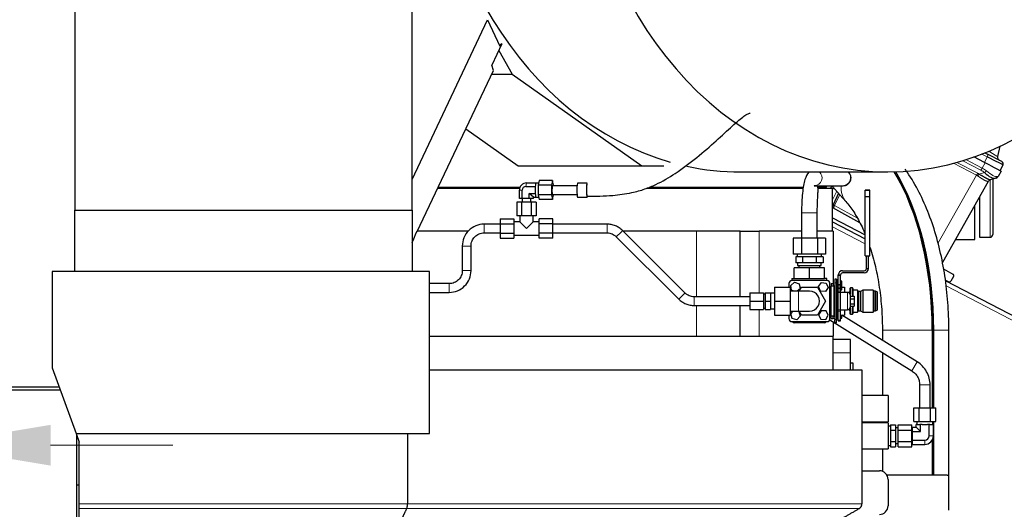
# Model space of a CAD drawing. Header units: inches. Extents: x 0 to 23760, y -13 to 16800.
# Tile 153 of 209: x 11865 to 12991, y 13695 to 14255. Entities that reach past the tile are written whole.
import ezdxf

# ---------------------------------------------------------------- set-up
doc = ezdxf.new("R2010")
doc.units = ezdxf.units.IN
doc.layers.add('254', color=7, linetype='Continuous', true_color=0xffffff)
doc.styles.add('latin_extended', font='simplex.shx')
doc.dimstyles.get("Standard").update_dxf_attribs({"dimtxt": 0.18, "dimasz": 0.18, "dimexe": 0.18, "dimexo": 0.0625, "dimgap": 0.09, "dimtad": 0, "dimtih": 1, "dimtoh": 1, "dimdec": 4, "dimzin": 0, "dimdsep": 46, "dimtxsty": 'Standard', "dimcen": 0.09, "dimadec": 0, "dimazin": 0, "dimtfac": 1, "dimtdec": 4, "dimtofl": 0, "dimtmove": 0, "dimatfit": 3, "dimfxl": 1, "dimtolj": 1, "dimtzin": 0, "dimarcsym": 0})

# ---------------------------------------------------------------- blocks, each defined once
blk = doc.blocks.new('_U4')
at = {"layer": '254', "color": 3, "linetype": 'Continuous', "lineweight": 13, "transparency": 16777216}
for p, q in [((12340.7, 15061.2), (13750.9, 15061.2)), ((13710.9, 11261), (13710.9, 14921.2)), ((12194.7, 11121), (13750.9, 11121))]:
    blk.add_line(p, q, dxfattribs=at)
at = {"layer": '254', "color": 3, "transparency": 16777216}
for points in [[(13734.2, 14921.2), (13687.5, 14921.2), (13710.9, 15061.2)], [(13687.5, 11261), (13734.2, 11261), (13710.9, 11121)]]:
    blk.add_solid(points, dxfattribs=at)
at = {"layer": 'Defpoints', "color": 0, "transparency": 16777216}
for p in [(12300.7, 15061.2), (13710.9, 15061.2), (12154.7, 11121)]:
    blk.add_point(p, dxfattribs=at)
at = {"layer": '254', "color": 2, "lineweight": 13, "transparency": 16777216, "insert": (13500.9, 12844.4), "char_height": 140, "attachment_point": 1, "rotation": 90, "style": 'latin_extended'}
blk.add_mtext('\\A1;3940', dxfattribs=at)
blk = doc.blocks.new('_U7')
at = {"layer": '254', "color": 3, "linetype": 'Continuous', "lineweight": 13, "transparency": 16777216}
for p, q in [((11747.9, 13286), (11747.9, 13808.2)), ((11759.9, 12636), (11759.9, 13808.2)), ((11747.9, 13768.2), (9704.4, 13768.2)), ((11607.9, 13768.2), (11467.9, 13768.2)), ((11759.9, 13768.2), (11747.9, 13768.2)), ((11899.9, 13768.2), (12039.9, 13768.2))]:
    blk.add_line(p, q, dxfattribs=at)
at = {"layer": '254', "color": 3, "transparency": 16777216}
for points in [[(11607.9, 13744.9), (11607.9, 13791.5), (11747.9, 13768.2)], [(11899.9, 13791.5), (11899.9, 13744.9), (11759.9, 13768.2)]]:
    blk.add_solid(points, dxfattribs=at)
at = {"layer": 'Defpoints', "color": 0, "transparency": 16777216}
for p in [(11747.9, 13768.2), (11747.9, 13246), (11759.9, 12596)]:
    blk.add_point(p, dxfattribs=at)
at = {"layer": '254', "color": 2, "lineweight": 13, "transparency": 16777216, "insert": (9774.4, 13978.2), "char_height": 140, "attachment_point": 1, "style": 'latin_extended'}
blk.add_mtext('\\A1;12', dxfattribs=at)

msp = doc.modelspace()

# ---------------------------------------------------------------- linework, layer by layer
at = {"layer": '254', "color": 2, "linetype": 'Continuous', "lineweight": 25}
for p, q in [((11927.857, 14377.977), (11927.857, 14036.988)), ((12313.357, 14036.988), (12313.357, 14287.977)), ((12313.357, 14072.154), (12399.715, 14254.753)), ((12399.715, 14254.753), (12413.899, 14224.334)), ((12416.154, 14226.977), (12404.781, 14202.928)), ((12416.154, 14226.977), (12413.52, 14225.146)), ((12413.899, 14224.334), (12416.154, 14226.977)), ((12412.71, 14219.696), (12427.856, 14192.35)), ((12406.454, 14196.77), (12404.781, 14202.928)), ((12319.422, 14012.747), (12406.454, 14196.77)), ((12404.362, 14192.35), (12427.856, 14192.35)), ((12427.856, 14192.35), (12576.301, 14087.724)), ((12374.838, 14129.921), (12434.707, 14087.724)), ((12985.609, 14110.052), (12983.026, 14098.401)), ((12968.596, 14102.57), (12971.703, 14100.953)), ((12987.819, 14092.563), (12971.703, 14100.953)), ((12434.707, 14087.724), (12576.301, 14087.724)), ((12576.301, 14087.724), (12601.184, 14087.724)), ((12968.062, 14091.575), (12956.074, 14097.815)), ((12974.363, 14088.294), (12968.062, 14091.575)), ((12974.363, 14088.294), (12987.117, 14081.655)), ((12989.164, 14088.658), (12986.192, 14082.137)), ((12688.982, 14080.694), (12857.613, 14080.694)), ((12987.117, 14081.655), (12983.671, 14075.564)), ((12444.231, 14068.059), (12455.149, 14068.059)), ((12455.131, 14067.975), (12455.149, 14068.059)), ((12455.149, 14068.059), (12455.167, 14067.975)), ((12457.996, 14067.976), (12455.149, 14067.976)), ((12458.623, 14070.946), (12457.465, 14065.461)), ((12457.465, 14065.461), (12457.465, 14054.492)), ((12472.849, 14065.461), (12457.465, 14065.461)), ((12474.007, 14070.946), (12458.623, 14070.946)), ((12474.007, 14070.946), (12472.849, 14065.461)), ((12472.849, 14065.461), (12472.849, 14054.492)), ((12475.165, 14065.461), (12474.007, 14070.946)), ((12502.03, 14064.976), (12474.007, 14064.976)), ((12474.007, 14064.976), (12474.007, 14064.976)), ((12475.165, 14064.976), (12475.165, 14065.461)), ((12513.709, 14067.976), (12502.791, 14067.976)), ((12502.791, 14067.976), (12502.791, 14067.976)), ((12513.709, 14067.976), (12513.709, 14067.976)), ((12773.335, 14064.977), (12806.119, 14064.977)), ((12787.509, 14063.212), (12787.509, 14064.978)), ((12793.451, 14064.979), (12791.889, 14061.978)), ((12793.553, 14064.977), (12809.588, 14046.82)), ((12972.423, 14069.891), (12920.03, 13977.286)), ((12980.554, 14073.47), (12974.663, 14071.725)), ((12977.482, 14072.566), (12977.482, 14008.977)), ((12981.325, 14073.698), (12980.554, 14073.47)), ((12342.705, 14061.977), (12436.461, 14061.977)), ((12343.296, 14063.212), (12436.886, 14063.212)), ((12436.208, 14050.476), (12436.208, 14059.976)), ((12439.366, 14050.476), (12439.366, 14059.976)), ((12443.378, 14064.018), (12454.296, 14064.018)), ((12452.253, 14051.894), (12447.389, 14055.935)), ((12447.389, 14050.476), (12447.389, 14055.935)), ((12447.389, 14055.935), (12454.296, 14055.935)), ((12454.296, 14064.018), (12454.313, 14064.102)), ((12454.296, 14063.849), (12454.296, 14064.018)), ((12454.296, 14055.935), (12454.296, 14056.104)), ((12454.313, 14055.851), (12454.296, 14055.935)), ((12457.465, 14054.492), (12458.623, 14049.007)), ((12472.849, 14054.492), (12457.465, 14054.492)), ((12472.849, 14054.492), (12474.007, 14049.007)), ((12473.958, 14054.993), (12474.007, 14054.976)), ((12474.007, 14054.976), (12502.03, 14054.976)), ((12474.007, 14049.007), (12475.165, 14054.492)), ((12475.165, 14054.492), (12475.165, 14054.977)), ((12581.5, 14061.977), (12760.676, 14061.977)), ((12584.516, 14063.212), (12760.849, 14063.212)), ((12718.224, 14063.213), (12720.597, 14061.978)), ((12726.932, 14063.214), (12729.303, 14061.979)), ((12776.834, 14063.212), (12787.509, 14063.212)), ((12777.739, 14061.977), (12794.228, 14061.977)), ((12795.294, 14063.008), (12794.228, 14060.774)), ((12794.228, 14012.977), (12794.228, 14061.977)), ((12801.209, 14056.309), (12794.88, 14043.041)), ((12836.987, 14059.754), (12831.487, 14059.754)), ((12831.487, 14059.754), (12831.487, 14059.749)), ((12831.487, 14052.468), (12831.487, 14059.751)), ((12831.487, 14059.749), (12836.987, 14059.749)), ((12836.987, 14059.754), (12836.987, 14059.749)), ((12836.987, 14052.468), (12836.987, 14059.751)), ((12438.746, 14045.976), (12433.261, 14045.976)), ((12433.261, 14045.976), (12433.261, 14030.476)), ((12439.366, 14050.476), (12436.208, 14050.476)), ((12449.716, 14045.976), (12438.746, 14045.976)), ((12438.746, 14045.976), (12438.746, 14030.476)), ((12439.231, 14050.476), (12439.231, 14045.976)), ((12447.389, 14050.476), (12439.366, 14050.476)), ((12452.253, 14050.476), (12447.389, 14050.476)), ((12449.231, 14045.976), (12449.231, 14050.476)), ((12455.2, 14045.976), (12449.716, 14045.976)), ((12449.716, 14045.976), (12449.716, 14030.476)), ((12452.253, 14050.476), (12452.253, 14051.894)), ((12452.253, 14051.894), (12455.149, 14051.894)), ((12455.149, 14051.894), (12455.131, 14051.978)), ((12455.167, 14051.978), (12455.149, 14051.894)), ((12455.149, 14051.976), (12457.996, 14051.976)), ((12455.2, 14045.976), (12455.2, 14030.476)), ((12474.007, 14049.007), (12458.623, 14049.007)), ((12502.713, 14052.002), (12502.791, 14051.976)), ((12502.791, 14051.976), (12513.709, 14051.976)), ((12513.631, 14052.002), (12513.709, 14051.976)), ((12831.487, 13984.749), (12831.487, 14052.468)), ((12831.487, 14052.468), (12836.987, 14052.468)), ((12836.987, 13984.749), (12836.987, 14052.468)), ((12962.482, 14052.323), (12962.482, 14005.977)), ((11927.857, 13966.977), (11927.857, 14036.988)), ((11927.857, 14036.988), (12313.357, 14036.988)), ((12313.357, 14036.988), (12313.357, 13966.977)), ((12758.857, 14033.977), (12758.857, 14004.784)), ((12776.857, 14004.784), (12776.857, 14033.977)), ((12794.229, 14040.181), (12825.139, 14023.048)), ((12956.857, 14003.477), (12956.857, 14042.377)), ((12414.231, 14026.946), (12414.231, 14021.461)), ((12414.231, 14026.946), (12429.731, 14026.946)), ((12414.231, 14021.461), (12429.731, 14021.461)), ((12414.231, 14021.461), (12414.231, 14010.492)), ((12429.731, 14026.946), (12429.731, 14021.461)), ((12436.731, 14023.476), (12429.731, 14023.476)), ((12429.731, 14021.461), (12429.731, 14010.492)), ((12438.746, 14030.476), (12433.261, 14030.476)), ((12436.731, 14030.476), (12436.731, 14023.476)), ((12444.231, 14015.976), (12436.731, 14023.476)), ((12449.716, 14030.476), (12438.746, 14030.476)), ((12444.231, 14015.976), (12451.731, 14023.476)), ((12455.2, 14030.476), (12449.716, 14030.476)), ((12451.731, 14023.476), (12451.731, 14030.476)), ((12458.731, 14023.476), (12451.731, 14023.476)), ((12458.731, 14021.461), (12458.731, 14026.946)), ((12474.231, 14026.946), (12458.731, 14026.946)), ((12458.731, 14010.492), (12458.731, 14021.461)), ((12474.231, 14021.461), (12458.731, 14021.461)), ((12474.231, 14021.461), (12474.231, 14026.946)), ((12474.231, 14010.492), (12474.231, 14021.461)), ((12536.386, 14020.976), (12474.231, 14020.976)), ((12794.22, 14028.186), (12831.486, 14008.786)), ((12794.228, 14023.648), (12831.492, 14004.25)), ((12315.427, 14004.298), (12318.09, 14011.132)), ((12318.09, 14011.132), (12319.422, 14012.747)), ((12377.75, 14012.977), (12319.504, 14012.977)), ((12414.231, 14010.492), (12414.231, 14005.007)), ((12414.231, 14010.492), (12429.731, 14010.492)), ((12429.731, 14010.492), (12429.731, 14005.007)), ((12458.731, 14005.007), (12458.731, 14010.492)), ((12474.231, 14010.492), (12458.731, 14010.492)), ((12474.231, 14010.976), (12536.386, 14010.976)), ((12474.231, 14005.007), (12474.231, 14010.492)), ((12625.467, 13942.365), (12554.06, 14013.665)), ((12638.772, 14012.977), (12554.74, 14012.977)), ((12688.71, 14012.977), (12638.772, 14012.977)), ((12688.71, 14012.977), (12710.494, 14012.977)), ((12688.71, 13937.977), (12688.71, 14012.977)), ((12758.856, 14012.977), (12710.494, 14012.977)), ((12794.857, 14012.977), (12776.856, 14012.977)), ((12794.857, 14012.977), (12794.857, 13952.983)), ((12313.357, 13999.922), (12315.427, 14004.298)), ((12414.231, 14005.007), (12429.731, 14005.007)), ((12429.731, 14008.476), (12458.731, 14008.476)), ((12474.231, 14005.007), (12458.731, 14005.007)), ((12546.995, 14006.589), (12618.401, 13935.288)), ((12758.619, 14004.784), (12749.382, 14004.784)), ((12749.382, 14004.784), (12749.382, 13986.784)), ((12777.094, 14004.784), (12758.619, 14004.784)), ((12758.619, 14004.784), (12758.619, 13986.784)), ((12786.332, 14004.784), (12777.094, 14004.784)), ((12777.094, 14004.784), (12777.094, 13986.784)), ((12786.332, 14004.784), (12786.332, 13986.784)), ((12934.846, 14003.477), (12956.857, 14003.477)), ((12962.482, 14005.977), (12974.482, 14005.977)), ((12370.857, 13995.977), (12370.857, 13967.977)), ((12380.857, 13967.977), (12380.857, 13995.977)), ((12758.619, 13986.784), (12749.382, 13986.784)), ((12753.857, 13986.784), (12753.857, 13983.784)), ((12777.094, 13986.784), (12758.619, 13986.784)), ((12786.332, 13986.784), (12777.094, 13986.784)), ((12781.857, 13983.784), (12781.857, 13986.784)), ((12754.311, 13983.784), (12752.268, 13983.784)), ((12752.268, 13983.784), (12752.268, 13976.784)), ((12756.165, 13976.784), (12752.268, 13976.784)), ((12758.019, 13983.784), (12754.311, 13983.784)), ((12754.357, 13976.784), (12754.357, 13973.784)), ((12760.062, 13976.784), (12756.165, 13976.784)), ((12760.062, 13983.784), (12758.019, 13983.784)), ((12764.149, 13983.784), (12760.062, 13983.784)), ((12760.062, 13983.784), (12760.062, 13976.784)), ((12767.857, 13976.784), (12760.062, 13976.784)), ((12771.565, 13983.784), (12764.149, 13983.784)), ((12775.651, 13976.784), (12767.857, 13976.784)), ((12775.651, 13983.784), (12771.565, 13983.784)), ((12777.694, 13983.784), (12775.651, 13983.784)), ((12775.651, 13983.784), (12775.651, 13976.784)), ((12779.548, 13976.784), (12775.651, 13976.784)), ((12781.402, 13983.784), (12777.694, 13983.784)), ((12783.445, 13976.784), (12779.548, 13976.784)), ((12781.357, 13973.784), (12781.357, 13976.784)), ((12783.445, 13983.784), (12781.402, 13983.784)), ((12783.445, 13983.784), (12783.445, 13976.784)), ((12831.487, 13984.749), (12836.987, 13984.749)), ((12832.987, 13970.28), (12832.987, 13984.749)), ((12835.487, 13970.28), (12835.487, 13984.749)), ((11901.857, 13966.977), (11901.857, 13856.756)), ((12333.357, 13966.977), (11901.857, 13966.977)), ((12333.357, 13781.477), (12333.357, 13966.977)), ((12767.857, 13970.984), (12750.536, 13970.984)), ((12750.536, 13958.984), (12750.536, 13970.984)), ((12754.357, 13973.784), (12767.857, 13973.784)), ((12755.857, 13973.784), (12755.857, 13970.984)), ((12767.857, 13973.784), (12781.357, 13973.784)), ((12785.177, 13970.984), (12767.857, 13970.984)), ((12767.857, 13958.984), (12767.857, 13970.984)), ((12779.857, 13970.984), (12779.857, 13973.784)), ((12785.177, 13958.984), (12785.177, 13970.984)), ((12805.857, 13967.781), (12830.487, 13967.781)), ((12830.487, 13965.281), (12805.857, 13965.281)), ((12921.239, 13969.779), (12931.929, 13963.853)), ((12355.857, 13952.977), (12333.356, 13952.977)), ((12744.357, 13952.984), (12744.357, 13948.977)), ((12746.6, 13950.949), (12750.93, 13954.519)), ((12747.857, 13958.984), (12747.857, 13956.484)), ((12747.857, 13958.984), (12750.536, 13958.984)), ((12787.857, 13956.484), (12747.857, 13956.484)), ((12750.536, 13958.984), (12767.857, 13958.984)), ((12750.93, 13954.519), (12756.187, 13952.554)), ((12756.187, 13952.554), (12757.113, 13947.019)), ((12767.857, 13958.984), (12785.177, 13958.984)), ((12778.276, 13949.575), (12781.579, 13954.113)), ((12781.579, 13954.113), (12787.159, 13953.521)), ((12787.857, 13958.984), (12785.177, 13958.984)), ((12787.159, 13953.521), (12789.437, 13948.393)), ((12787.857, 13956.484), (12787.857, 13958.984)), ((12791.357, 13912.984), (12791.357, 13952.984)), ((12792.857, 13952.984), (12794.857, 13952.984)), ((12792.857, 13952.984), (12792.857, 13949.984)), ((12794.857, 13952.984), (12794.857, 13949.984)), ((12796.857, 13957.984), (12796.857, 13953.984)), ((12798.857, 13957.984), (12796.857, 13957.984)), ((12796.857, 13953.984), (12796.857, 13911.984)), ((12798.857, 13957.984), (12798.857, 13953.984)), ((12800.857, 13955.684), (12798.857, 13955.684)), ((12798.857, 13953.984), (12798.857, 13911.984)), ((12800.857, 13951.817), (12800.857, 13962.781)), ((12800.857, 13962.781), (12803.357, 13962.781)), ((12800.863, 13963.038), (12803.37, 13963.038)), ((12803.357, 13951.817), (12803.357, 13962.781)), ((12804.857, 13955.684), (12803.357, 13955.684)), ((12804.857, 13950.684), (12804.857, 13955.684)), ((12927.067, 13955.082), (12923.175, 13957.108)), ((12923.274, 13956.471), (13126.131, 13850.87)), ((12932.7, 13961.119), (12929.731, 13955.871)), ((12333.356, 13942.977), (12355.857, 13942.977)), ((12699.806, 13942.477), (12715.306, 13942.477)), ((12699.806, 13942.477), (12699.806, 13932.977)), ((12715.306, 13942.477), (12715.306, 13932.977)), ((12717.231, 13942.477), (12723.231, 13942.477)), ((12717.231, 13942.477), (12717.231, 13932.977)), ((12723.231, 13942.477), (12723.231, 13932.977)), ((12727.857, 13941.977), (12723.231, 13941.977)), ((12727.857, 13948.977), (12745.857, 13948.977)), ((12727.857, 13948.977), (12727.857, 13932.977)), ((12745.857, 13948.977), (12745.857, 13932.977)), ((12755.357, 13944.477), (12745.857, 13944.477)), ((12747.527, 13945.414), (12746.6, 13950.949)), ((12750.033, 13944.477), (12747.527, 13945.414)), ((12757.113, 13947.019), (12754.03, 13944.477)), ((12756.021, 13944.477), (12758.619, 13948.977)), ((12756.021, 13944.477), (12758.62, 13948.977)), ((12758.619, 13948.977), (12758.62, 13948.977)), ((12758.62, 13948.977), (12777.095, 13948.977)), ((12777.094, 13948.977), (12786.331, 13932.977)), ((12780.554, 13944.447), (12778.276, 13949.575)), ((12786.135, 13943.855), (12780.554, 13944.447)), ((12789.437, 13948.393), (12786.135, 13943.855)), ((12791.357, 13948.984), (12792.857, 13948.984)), ((12791.957, 13947.981), (12791.357, 13947.381)), ((12792.857, 13947.981), (12791.957, 13947.981)), ((12791.957, 13917.981), (12791.957, 13947.981)), ((12792.857, 13949.984), (12792.857, 13949.98)), ((12795.757, 13949.981), (12792.857, 13949.981)), ((12792.857, 13915.981), (12792.857, 13949.981)), ((12794.857, 13949.984), (12794.857, 13949.98)), ((12798.857, 13945.684), (12800.857, 13945.684)), ((12800.857, 13945.484), (12798.857, 13945.484)), ((12800.857, 13950.338), (12800.857, 13951.817)), ((12800.857, 13948.32), (12800.857, 13950.338)), ((12800.857, 13946.906), (12800.857, 13948.32)), ((12800.857, 13944.36), (12800.857, 13946.906)), ((12800.857, 13942.953), (12800.857, 13944.36)), ((12800.857, 13923.017), (12800.857, 13942.953)), ((12803.357, 13950.338), (12803.357, 13951.817)), ((12803.357, 13948.32), (12803.357, 13950.338)), ((12803.357, 13946.906), (12803.357, 13948.32)), ((12803.357, 13944.36), (12803.357, 13946.906)), ((12803.357, 13945.684), (12804.857, 13945.684)), ((12803.357, 13942.953), (12803.357, 13944.36)), ((12811.357, 13942.981), (12803.357, 13942.981)), ((12803.357, 13923.017), (12803.357, 13942.953)), ((12804.857, 13945.684), (12804.857, 13950.684)), ((12804.857, 13948.984), (12807.857, 13948.984)), ((12807.857, 13948.984), (12807.857, 13942.981)), ((12813.889, 13942.984), (12807.857, 13942.984)), ((12814.657, 13947.984), (12814.157, 13947.484)), ((12814.157, 13947.484), (12814.157, 13941.58)), ((12817.157, 13947.984), (12814.657, 13947.984)), ((12814.657, 13947.984), (12814.657, 13940.646)), ((12817.657, 13947.484), (12817.157, 13947.984)), ((12817.157, 13947.984), (12817.157, 13938.739)), ((12817.657, 13947.484), (12817.657, 13938.739)), ((12822.657, 13945.484), (12817.857, 13945.484)), ((12824.157, 13943.984), (12822.657, 13945.484)), ((12822.657, 13945.484), (12822.657, 13920.484)), ((12826.157, 13943.984), (12824.157, 13943.984)), ((12824.157, 13943.984), (12824.157, 13921.984)), ((12828.957, 13945.484), (12826.157, 13943.984)), ((12826.157, 13943.984), (12826.157, 13921.984)), ((12840.857, 13945.484), (12828.957, 13945.484)), ((12828.957, 13945.484), (12828.957, 13920.484)), ((12841.357, 13944.284), (12840.857, 13945.484)), ((12840.857, 13945.484), (12840.857, 13920.484)), ((12843.357, 13944.284), (12841.357, 13944.284)), ((12841.357, 13944.284), (12841.357, 13921.684)), ((12845.357, 13943.484), (12843.357, 13944.284)), ((12843.357, 13944.284), (12843.357, 13921.684)), ((12845.357, 13943.484), (12845.357, 13922.484)), ((12699.806, 13937.977), (12636.076, 13937.977)), ((12699.806, 13932.977), (12699.806, 13923.477)), ((12699.806, 13932.977), (12715.306, 13932.977)), ((12717.231, 13940.977), (12715.306, 13940.977)), ((12715.306, 13932.977), (12715.306, 13923.477)), ((12717.231, 13932.977), (12717.231, 13923.477)), ((12717.231, 13932.977), (12723.231, 13932.977)), ((12723.231, 13932.977), (12723.231, 13923.477)), ((12727.857, 13932.977), (12745.857, 13932.977)), ((12727.857, 13932.977), (12727.857, 13916.977)), ((12745.857, 13932.977), (12745.857, 13916.977)), ((12786.332, 13932.977), (12777.095, 13916.977)), ((12814.857, 13926.481), (12814.857, 13939.481)), ((12814.857, 13938.74), (12818.857, 13938.74)), ((12814.857, 13935.507), (12818.857, 13935.507)), ((12818.857, 13938.74), (12818.857, 13935.507)), ((12818.857, 13935.507), (12818.857, 13929.748)), ((12636.076, 13927.977), (12699.806, 13927.977)), ((12688.71, 13892.977), (12688.71, 13927.978)), ((12699.806, 13923.477), (12715.306, 13923.477)), ((12715.306, 13924.977), (12717.231, 13924.977)), ((12717.231, 13923.477), (12723.231, 13923.477)), ((12723.231, 13923.977), (12727.857, 13923.977)), ((12745.857, 13921.477), (12755.357, 13921.477)), ((12746.419, 13918.371), (12749.451, 13921.477)), ((12753.905, 13921.477), (12755.777, 13921)), ((12755.777, 13921), (12757.294, 13915.597)), ((12758.619, 13916.977), (12756.021, 13921.477)), ((12758.62, 13916.977), (12756.022, 13921.477)), ((12781.235, 13921.946), (12778.249, 13917.195)), ((12786.843, 13921.735), (12781.235, 13921.946)), ((12789.465, 13916.773), (12786.843, 13921.735)), ((12791.357, 13918.581), (12791.957, 13917.981)), ((12798.857, 13920.477), (12800.857, 13920.477)), ((12800.857, 13921.611), (12800.857, 13923.017)), ((12800.857, 13911.231), (12800.857, 13921.611)), ((12803.357, 13921.611), (12803.357, 13923.017)), ((12803.357, 13922.981), (12811.357, 13922.981)), ((12803.357, 13911.231), (12803.357, 13921.611)), ((12807.857, 13922.981), (12807.857, 13916.984)), ((12813.889, 13922.984), (12811.512, 13922.984)), ((12814.157, 13924.38), (12814.157, 13918.484)), ((12814.657, 13925.314), (12814.657, 13917.984)), ((12814.857, 13929.748), (12818.857, 13929.748)), ((12814.857, 13927.222), (12818.857, 13927.222)), ((12817.157, 13927.221), (12817.157, 13917.984)), ((12817.657, 13927.221), (12817.657, 13918.484)), ((12817.857, 13920.484), (12822.657, 13920.484)), ((12818.857, 13929.748), (12818.857, 13927.222)), ((12822.657, 13920.484), (12824.157, 13921.984)), ((12824.157, 13921.984), (12826.157, 13921.984)), ((12826.157, 13921.984), (12828.957, 13920.484)), ((12828.957, 13920.484), (12840.857, 13920.484)), ((12840.857, 13920.484), (12841.357, 13921.684)), ((12841.357, 13921.684), (12843.357, 13921.684)), ((12843.357, 13921.684), (12845.357, 13922.484)), ((12727.857, 13916.977), (12745.857, 13916.977)), ((12744.357, 13916.978), (12744.357, 13912.984)), ((12747.937, 13912.968), (12746.419, 13918.371)), ((12747.857, 13909.484), (12787.857, 13909.484)), ((12753.374, 13911.581), (12747.937, 13912.968)), ((12784.857, 13907.984), (12750.857, 13907.984)), ((12757.294, 13915.597), (12753.374, 13911.581)), ((12777.094, 13916.977), (12758.619, 13916.977)), ((12777.095, 13916.977), (12758.62, 13916.977)), ((12778.249, 13917.195), (12780.87, 13912.233)), ((12780.87, 13912.233), (12786.478, 13912.022)), ((12786.478, 13912.022), (12789.465, 13916.773)), ((12791.047, 13911.541), (12884.871, 13853.352)), ((12791.357, 13916.984), (12792.857, 13916.984)), ((12791.957, 13917.981), (12792.857, 13917.981)), ((12792.857, 13912.984), (12792.857, 13915.984)), ((12792.857, 13915.981), (12795.757, 13915.981)), ((12792.857, 13912.984), (12794.857, 13912.984)), ((12794.857, 13912.984), (12794.857, 13915.984)), ((12794.857, 13913.292), (12796.857, 13913.292)), ((12794.857, 13909.179), (12794.857, 13892.977)), ((12796.857, 13907.984), (12796.857, 13911.984)), ((12798.857, 13907.984), (12796.857, 13907.984)), ((12798.857, 13916.984), (12800.857, 13916.984)), ((12798.857, 13913.292), (12800.857, 13913.292)), ((12798.857, 13907.984), (12798.857, 13911.984)), ((12800.857, 13910.281), (12800.857, 13911.231)), ((12800.857, 13911.231), (12803.357, 13911.231)), ((12800.857, 13910.281), (12803.357, 13910.281)), ((12803.356, 13916.984), (12807.857, 13916.984)), ((12803.357, 13913.292), (12804.857, 13913.292)), ((12803.357, 13910.281), (12803.357, 13911.231)), ((12804.857, 13913.292), (12804.857, 13916.984)), ((12891.196, 13863.55), (12805.039, 13916.984)), ((12814.157, 13918.484), (12814.657, 13917.984)), ((12814.657, 13917.984), (12817.157, 13917.984)), ((12817.157, 13917.984), (12817.657, 13918.484)), ((12851.307, 13899.726), (12851.307, 13888.287)), ((12908.31, 13899.726), (12908.31, 13810.978)), ((12908.975, 13899.726), (12908.975, 13810.978)), ((12910.017, 13810.978), (12910.017, 13899.726)), ((12927.407, 13733.977), (12927.407, 13899.726)), ((12333.344, 13892.977), (12794.857, 13892.977)), ((12814.852, 13888.977), (12794.84, 13888.977)), ((12794.857, 13854.467), (12794.857, 13892.977)), ((12814.852, 13873.977), (12814.852, 13888.977)), ((12814.852, 13854.47), (12814.852, 13873.977)), ((12851.307, 13874.167), (12851.307, 13824.976)), ((11901.857, 13856.756), (11929.256, 13781.477)), ((12333.357, 13854.477), (12827.89, 13854.477)), ((12817.852, 13861.977), (12814.852, 13861.977)), ((12817.852, 13854.476), (12817.852, 13861.977)), ((12827.89, 13854.477), (12827.89, 13701.074)), ((11761.891, 13831.477), (11911.056, 13831.477)), ((11909.963, 13834.477), (11761.893, 13834.477)), ((12893.857, 13837.205), (12893.857, 13810.977)), ((12905.857, 13810.977), (12905.857, 13837.205)), ((12857.852, 13824.977), (12827.89, 13824.977)), ((12857.852, 13824.977), (12857.852, 13809.977)), ((12857.852, 13809.977), (12857.852, 13794.977)), ((12887.155, 13810.977), (12893.506, 13810.977)), ((12887.155, 13795.477), (12887.155, 13810.977)), ((12893.506, 13810.977), (12906.208, 13810.977)), ((12893.506, 13795.477), (12893.506, 13810.977)), ((12906.208, 13810.977), (12912.558, 13810.977)), ((12906.208, 13795.477), (12906.208, 13810.977)), ((12912.558, 13795.477), (12912.558, 13810.977)), ((12827.89, 13794.977), (12857.852, 13794.977)), ((12851.307, 13794.978), (12851.307, 13793.978)), ((12887.155, 13795.477), (12893.506, 13795.477)), ((12890.857, 13795.477), (12890.857, 13791.977)), ((12893.506, 13795.477), (12906.208, 13795.477)), ((12906.208, 13795.477), (12912.558, 13795.477)), ((12908.857, 13791.977), (12908.857, 13795.477)), ((12908.975, 13795.478), (12908.975, 13791.979)), ((12910.017, 13733.977), (12910.017, 13795.478)), ((12857.852, 13793.977), (12827.89, 13793.977)), ((12857.852, 13793.977), (12857.852, 13778.977)), ((12857.857, 13786.275), (12857.852, 13786.275)), ((12858.011, 13789.976), (12857.857, 13788.876)), ((12857.857, 13788.876), (12857.857, 13769.079)), ((12860.457, 13789.976), (12858.011, 13789.976)), ((12858.011, 13789.976), (12858.011, 13767.979)), ((12860.457, 13791.679), (12860.457, 13785.328)), ((12860.457, 13791.679), (12866.357, 13791.679)), ((12860.457, 13785.328), (12866.357, 13785.328)), ((12860.457, 13785.328), (12860.457, 13772.626)), ((12866.357, 13791.679), (12866.357, 13785.328)), ((12869.357, 13787.976), (12866.357, 13787.976)), ((12866.357, 13785.328), (12866.357, 13772.626)), ((12869.357, 13785.328), (12869.357, 13791.679)), ((12869.357, 13791.679), (12884.857, 13791.679)), ((12869.357, 13772.626), (12869.357, 13785.328)), ((12869.357, 13785.328), (12884.857, 13785.328)), ((12884.857, 13785.328), (12884.857, 13791.679)), ((12884.857, 13772.626), (12884.857, 13785.328)), ((12885.857, 13784.975), (12884.857, 13784.975)), ((12885.857, 13783.885), (12885.857, 13788.792)), ((12885.857, 13788.792), (12890.042, 13788.792)), ((12885.857, 13774.07), (12885.857, 13783.885)), ((12885.857, 13783.885), (12894.949, 13783.885)), ((12891.016, 13791.977), (12890.042, 13791.977)), ((12890.042, 13788.792), (12890.042, 13791.977)), ((12894.949, 13783.885), (12890.042, 13788.792)), ((12891.016, 13791.977), (12893.975, 13791.977)), ((12894.949, 13791.977), (12893.975, 13791.977)), ((12896.899, 13791.977), (12894.949, 13791.977)), ((12894.949, 13783.885), (12894.949, 13791.977)), ((12896.899, 13791.977), (12902.815, 13791.977)), ((12904.764, 13791.977), (12902.815, 13791.977)), ((12905.739, 13791.977), (12904.764, 13791.977)), ((12904.764, 13778.977), (12904.764, 13791.977)), ((12905.739, 13791.977), (12908.697, 13791.977)), ((12909.672, 13791.977), (12908.697, 13791.977)), ((12909.672, 13778.977), (12909.672, 13791.977)), ((11929.256, 13781.477), (11932.857, 13771.585)), ((11929.256, 13781.477), (12333.357, 13781.477)), ((11929.857, 13538.477), (11929.857, 13779.827)), ((12308.177, 13781.477), (12308.177, 13701.074)), ((12857.852, 13778.977), (12857.852, 13763.977)), ((12860.457, 13772.626), (12860.457, 13766.276)), ((12860.457, 13772.626), (12866.357, 13772.626)), ((12866.357, 13772.626), (12866.357, 13766.276)), ((12869.357, 13766.276), (12869.357, 13772.626)), ((12869.357, 13772.626), (12884.857, 13772.626)), ((12884.857, 13772.98), (12885.857, 13772.98)), ((12884.857, 13766.276), (12884.857, 13772.626)), ((12885.857, 13769.162), (12885.857, 13774.07)), ((12885.857, 13774.07), (12899.857, 13774.07)), ((12908.31, 13773.99), (12908.31, 13733.977)), ((12908.975, 13775.347), (12908.975, 13733.977)), ((11932.857, 13701.074), (11932.857, 13771.585)), ((12827.89, 13763.977), (12857.852, 13763.977)), ((12851.307, 13763.978), (12851.307, 13738.362)), ((12857.852, 13771.679), (12857.857, 13771.679)), ((12857.857, 13769.079), (12858.011, 13767.979)), ((12858.011, 13767.979), (12860.457, 13767.979)), ((12860.457, 13766.276), (12866.357, 13766.276)), ((12866.357, 13769.979), (12869.357, 13769.979)), ((12869.357, 13766.276), (12884.857, 13766.276)), ((12885.857, 13769.162), (12899.857, 13769.162)), ((12827.89, 13738.977), (12847.852, 13738.977)), ((12908.31, 13733.977), (12856.513, 13733.977)), ((12857.852, 13728.977), (12857.852, 13698.977)), ((12909.991, 13733.977), (12908.284, 13733.977)), ((12909.991, 13733.977), (12910.017, 13733.977)), ((12925.369, 13733.977), (12910.017, 13733.977)), ((12925.369, 13733.977), (12927.407, 13733.977)), ((12927.357, 13693.977), (12927.357, 13733.977)), ((11929.857, 13722.977), (11932.857, 13722.977)), ((11932.857, 13681.155), (11932.857, 13695.877))]:
    msp.add_line(p, q, dxfattribs=at)
at = {"layer": '254', "color": 110, "linetype": 'Continuous', "lineweight": 13}
for p, q in [((12971.034, 14098.096), (12965.106, 14101.182)), ((12958.965, 14076.851), (12932.645, 14090.552)), ((12936.51, 14091.607), (12960.482, 14079.128)), ((12964.001, 14082.717), (12943.175, 14093.558)), ((12946.881, 14094.716), (12965.526, 14085.009)), ((12965.526, 14085.009), (12968.973, 14091.1)), ((12968.062, 14091.575), (12971.034, 14098.096)), ((12914.908, 13998.981), (12958.965, 14076.851)), ((12961.983, 14078.27), (12967.943, 14080.035)), ((12443.378, 14064.018), (12444.231, 14068.059)), ((12974.482, 14005.977), (12974.482, 14071.664)), ((12439.366, 14059.976), (12436.208, 14059.976)), ((12794.229, 14048.643), (12799.051, 14058.752)), ((12802.6, 14054.735), (12796.698, 14042.362)), ((12776.857, 14033.977), (12758.857, 14033.977)), ((12796.698, 14042.362), (12822.731, 14027.932)), ((12395.857, 14020.977), (12395.857, 14010.977)), ((12536.386, 14020.976), (12536.386, 14015.976)), ((12536.386, 14015.976), (12536.386, 14010.976)), ((12638.772, 13937.977), (12638.772, 14012.977)), ((12710.494, 13942.477), (12710.494, 14012.977)), ((12831.491, 13998.613), (12794.23, 14018.01)), ((12546.995, 14006.589), (12546.995, 14006.589)), ((12380.857, 13995.977), (12370.857, 13995.977)), ((12380.857, 13967.977), (12370.857, 13967.977)), ((12355.857, 13952.977), (12355.857, 13947.977)), ((12798.857, 13953.984), (12796.857, 13953.984)), ((12355.857, 13947.977), (12355.857, 13942.977)), ((12755.357, 13944.477), (12755.357, 13921.477)), ((12792.857, 13949.984), (12794.857, 13949.984)), ((12795.757, 13915.981), (12795.757, 13949.981)), ((12800.857, 13951.817), (12803.357, 13951.817)), ((12800.857, 13950.338), (12803.357, 13950.338)), ((12800.857, 13948.32), (12803.357, 13948.32)), ((12800.857, 13946.906), (12803.357, 13946.906)), ((12800.857, 13944.36), (12803.357, 13944.36)), ((12800.857, 13942.953), (12803.357, 13942.953)), ((12811.357, 13922.981), (12811.357, 13942.981)), ((12817.857, 13945.484), (12817.857, 13938.74)), ((13123.822, 13846.435), (12924.21, 13950.346)), ((12636.076, 13937.977), (12636.076, 13932.977)), ((12636.076, 13932.977), (12636.076, 13927.977)), ((12638.772, 13892.977), (12638.772, 13927.978)), ((12710.494, 13892.977), (12710.494, 13923.478)), ((12800.857, 13923.017), (12803.357, 13923.017)), ((12800.857, 13921.611), (12803.357, 13921.611)), ((12817.857, 13927.221), (12817.857, 13920.484)), ((12798.857, 13911.984), (12796.857, 13911.984)), ((12908.31, 13899.726), (12851.307, 13899.726)), ((12908.976, 13899.726), (12908.311, 13899.726)), ((12910.017, 13899.726), (12927.407, 13899.726)), ((12814.852, 13873.977), (12794.84, 13873.977)), ((12884.871, 13853.352), (12891.196, 13863.55)), ((12899.857, 13774.07), (12899.857, 13769.162)), ((12904.764, 13778.977), (12909.672, 13778.977)), ((12307.374, 13695.877), (11932.857, 13695.877)), ((12824.89, 13695.877), (12307.374, 13695.877))]:
    msp.add_line(p, q, dxfattribs=at)
at = {"layer": '254', "color": 2, "linetype": 'Continuous', "lineweight": 25}
for centre, radius, start, end in [((12986.931, 14097.535), 4, 167.5, 242.5), ((12986.434, 14089.902), 3, 335.5, 62.5), ((12975.905, 14067.921), 4, 106.5, 150.5), ((12980.189, 14077.534), 4, 286.5, 330.5), ((12797.588, 14041.749), 3, 154.5, 241), ((12974.482, 14008.977), 3, 270, 0), ((12805.857, 13962.781), 5, 90, 177.054675), ((12805.857, 13962.781), 2.5, 90, 174.101531), ((12830.487, 13970.281), 2.5, 270, 0), ((12830.487, 13970.281), 5, 270, 0), ((12930.959, 13962.104), 2, 330.5, 61), ((12747.857, 13952.984), 3.5, 90, 180), ((12787.857, 13952.984), 3.5, 0, 90), ((12805.857, 13962.781), 5, 177.054675, 180), ((12805.857, 13962.781), 2.5, 174.101531, 180), ((12927.99, 13956.856), 2, 242.5, 330.5), ((12767.857, 13932.977), 11.5, 269.971875, 89.9775), ((12811.357, 13939.481), 3.5, 0, 90), ((12812.157, 13943.984), 2, 306.094219, 0), ((12817.857, 13945.684), 0.2, 180, 270), ((12811.357, 13926.481), 3.5, 270, 0), ((12812.157, 13921.984), 2, 0, 53.734219), ((12817.857, 13920.284), 0.2, 90, 180), ((12747.857, 13912.984), 3.5, 180, 270), ((12750.857, 13910.984), 3, 210.000938, 270), ((12784.857, 13910.984), 3, 270, 329.999062), ((12787.857, 13912.984), 3.5, 270, 0), ((12899.857, 13778.977), 9.815, 270, 0), ((12899.857, 13778.977), 4.907, 270, 0), ((12847.852, 13728.977), 10, 0, 90), ((12847.852, 13698.977), 10, 270, 0)]:
    msp.add_arc(centre, radius, start, end, dxfattribs=at)
for centre, major_axis, ratio, start_param, end_param in [((12688.982, 14511.194), (0, -430.5), 0.81915204, 3.25254614, 6.05351968), ((12857.613, 14511.194), (0, -430.5), 0.81915204, 3.25254614, 9.31382448), ((12965.117, 14100.999), (-24.047, 12.341), 0.00452964, 3.14180367, 4.46611335), ((12688.982, 14511.194), (0, -430.5), 0.81915204, 6.10882885, 6.28318531), ((12784.358, 13899.726), (0, 238.037), 0.52072632, 4.71238898, 5.57666532), ((12786.065, 13899.726), (0, 236.036), 0.52072632, 4.71238898, 5.58667261), ((12786.065, 13899.726), (0, -238.037), 0.52072632, 1.57079633, 2.43538083), ((12964.747, 14096.947), (-16.664, 23.061), 0.30726281, 2.15025794, 3.03409483), ((12444.231, 14059.976), (0, -8.083), 0.99254615, 3.14159265, 4.71238898), ((12455.149, 14059.976), (0, -8), 0.12186934, 3.15983092, 4.17055194), ((12455.149, 14059.976), (0, -8), 0.12186934, 3.12335439, 3.15983092), ((12474.007, 14059.976), (0, 5), 0.12186934, 0, 3.06107223), ((12502.791, 14059.976), (0, 8), 0.12186934, 0, 3.06107223), ((12513.709, 14059.976), (0, 8), 0.12186934, 0, 3.06107223), ((12773.335, 14073.977), (0, 9), 0.99057774, 3.14159265, 3.20619165), ((12975.799, 14067.89), (1.136, -3.835), 0.99340317, 3.14159265, 3.91030401), ((12443.378, 14059.976), (0, 4.041), 0.99254615, 0, 1.57079633), ((12455.149, 14059.976), (0, -8), 0.12186934, 4.20702847, 5.21774949), ((12455.149, 14059.976), (0, -8), 0.12186934, 4.17055194, 4.20702847), ((12455.149, 14059.976), (0, -8), 0.12186934, 5.21774949, 5.25422602), ((12455.149, 14059.976), (0, -8), 0.12186934, 5.25422602, 6.26494704), ((12455.149, 14059.976), (0, -8), 0.12186934, 6.26494704, 6.30142357)]:
    msp.add_ellipse(centre, major_axis=major_axis, ratio=ratio, start_param=start_param, end_param=end_param, dxfattribs=at)
at = {"layer": '254', "color": 110, "linetype": 'Continuous', "lineweight": 13}
for centre, major_axis, ratio, start_param, end_param in [((12970.318, 14098.292), (1.385, 2.661), 0.2419219, 4.76474886, 6.28318531), ((12964.892, 14109.008), (-18.134, 10.607), 0.00224004, 3.14231292, 4.25483731), ((12773.335, 14073.977), (0, 9), 0.99057774, 3.20619165, 5.55482669), ((12806.119, 14073.977), (0, 9), 0.99057774, 3.14159265, 5.55482669), ((12959.75, 14076.265), (-1.847, -3.548), 0.2419219, 3.90953752, 4.67311907), ((12942.696, 14057.963), (21.454, 14.341), 0.70660267, 0.29895524, 0.37397318), ((12961.251, 14075.407), (-2.122, -3.391), 0.31604543, 3.93171337, 4.69627145), ((12943.428, 14060.825), (26.111, 7.967), 0.75362054, 0.57975219, 0.65477013), ((12964.733, 14085.58), (1.847, 3.548), 0.2419219, 3.90953752, 4.6774824), ((12947.711, 14065.267), (25.026, 7.413), 0.75373902, 0.44191844, 0.66274926), ((12948.443, 14068.13), (28.804, 0.399), 0.72284298, 0.70509162, 0.92592244), ((12968.675, 14082.898), (2.644, 3.001), 0.44586743, 3.99422665, 4.78116271), ((12964.747, 14096.947), (-18.953, 21.143), 0.24652226, 2.11982358, 3.00366047), ((12838.108, 14072.007), (28.52, 25.187), 0.73540356, 2.48130777, 3.14134536), ((12942.778, 14058.108), (29.645, 11.783), 0.00249597, 6.28008369, 6.35993126), ((12979.418, 14077.305), (-1.136, 3.835), 0.95100366, 3.14159265, 3.92852871), ((12948.443, 14068.13), (35.228, 7.434), 0.0022709, 6.06035127, 6.28118209), ((12792.331, 14044.664), (-2.55, 1.623), 0.0331858, 2.43091976, 3.14565663), ((12796.686, 14042.18), (1.805, -0.861), 0.05879775, 3.14159265, 4.67296655), ((12796.727, 14042.267), (1.805, -0.861), 0.03681352, 1.60441647, 3.14159265), ((12797.588, 14041.749), (1.454, 2.624), 0.35721253, 1.63188285, 3.14159265), ((12796.712, 14042.235), (1.401, 2.654), 0.02386923, 1.53563034, 1.63139596), ((12550.528, 14010.127), (-3.533, -3.538), 0.03828099, 0, 3.14159265), ((12621.934, 13938.826), (-3.533, -3.538), 0.03828099, 0, 3.14159265), ((12899.857, 13837.205), (6, 0), 0.00000201, 0, 3.14159265)]:
    msp.add_ellipse(centre, major_axis=major_axis, ratio=ratio, start_param=start_param, end_param=end_param, dxfattribs=at)
at = {"layer": '254', "color": 2, "linetype": 'Continuous', "lineweight": 25}
for points, knots in [([(12513.708, 14052.999), (12523.495, 14052.706), (12540.572, 14053.353), (12562.53, 14056.137), (12579.008, 14060.683), (12595.935, 14067.685), (12616.26, 14079.526), (12639.338, 14097.046), (12661.478, 14116.352), (12677.506, 14131.31), (12687.293, 14140.048), (12692.215, 14143.922), (12695.792, 14146.241), (12698.48, 14147.567), (12699.811, 14148.036), (12700.213, 14147.981)], [0, 0, 0, 0, 0.10993809, 0.19338614, 0.25216233, 0.30137094, 0.39678481, 0.51173649, 0.62592203, 0.73864021, 0.79963693, 0.85364583, 0.88258208, 0.92713532, 1, 1, 1, 1]), ([(12767.636, 14080.769), (12767.482, 14080.629), (12765.292, 14078.523), (12763.078, 14073.872), (12761.001, 14065.16), (12759.792, 14056.384), (12759.033, 14045.716), (12758.853, 14038.062), (12758.857, 14033.977)], [0, 0, 0, 0, 0.01975094, 0.28852283, 0.44532859, 0.61634248, 0.80152465, 1, 1, 1, 1]), ([(12806.543, 14064.977), (12807.368, 14064.987), (12808.858, 14065.199), (12811.309, 14066.221), (12813.424, 14068.011), (12814.809, 14070.357), (12815.473, 14072.748), (12815.501, 14075.522), (12814.592, 14078.145), (12813.32, 14079.863), (12812.632, 14080.535), (12812.4, 14080.74)], [0, 0, 0, 0, 0.11159211, 0.20984411, 0.36409219, 0.48716565, 0.58249115, 0.70533876, 0.86684226, 0.95709722, 1, 1, 1, 1]), ([(12927.407, 13899.726), (12927.406, 13905.205), (12927.101, 13920.928), (12925.137, 13946.835), (12920.57, 13976.764), (12913.786, 14005.529), (12904.804, 14032.699), (12893.623, 14057.859), (12883.945, 14074.306), (12878.194, 14082.519), (12877.319, 14083.736)], [0, 0, 0, 0, 0.07820939, 0.22525806, 0.37272606, 0.52088983, 0.67012532, 0.82079242, 0.97309655, 1, 1, 1, 1]), ([(12961.983, 14078.27), (12962.415, 14078.022), (12962.84, 14077.776), (12963.676, 14077.288), (12964.087, 14077.047), (12964.593, 14076.75), (12964.694, 14076.69), (12964.895, 14076.572), (12964.995, 14076.514), (12965.292, 14076.339), (12965.488, 14076.224), (12966.068, 14075.884), (12966.444, 14075.664), (12967.178, 14075.237), (12967.536, 14075.031), (12968.232, 14074.633), (12968.571, 14074.441), (12969.066, 14074.166), (12969.228, 14074.076), (12969.468, 14073.944), (12969.547, 14073.901), (12969.666, 14073.836), (12969.705, 14073.815), (12969.783, 14073.773), (12970.132, 14073.584), (12970.464, 14073.409), (12971.026, 14073.119), (12971.561, 14072.849), (12972.042, 14072.621), (12972.495, 14072.413), (12972.709, 14072.32), (12972.957, 14072.215), (12973.006, 14072.195), (12973.102, 14072.156), (12973.15, 14072.137), (12973.288, 14072.082), (12973.376, 14072.048), (12973.627, 14071.955), (12973.777, 14071.903), (12974.045, 14071.819), (12974.163, 14071.787), (12974.364, 14071.74), (12974.448, 14071.726), (12974.582, 14071.714), (12974.631, 14071.716), (12974.663, 14071.725)], [0, 0, 0, 0, 0.0625, 0.0625, 0.125, 0.125, 0.140625, 0.140625, 0.15625, 0.15625, 0.1875, 0.1875, 0.25, 0.25, 0.3125, 0.3125, 0.375, 0.375, 0.40625, 0.40625, 0.421875, 0.421875, 0.4296875, 0.4296875, 0.4375, 0.5, 0.5, 0.5625, 0.625, 0.625, 0.6875, 0.6875, 0.703125, 0.703125, 0.71875, 0.71875, 0.75, 0.75, 0.8125, 0.8125, 0.875, 0.875, 0.9375, 0.9375, 1, 1, 1, 1]), ([(12513.693, 14066.997), (12513.522, 14066.965), (12513.128, 14065.92), (12512.903, 14062.957), (12512.866, 14061.147)], [0, 0, 0, 0, 0.43422914, 1, 1, 1, 1]), ([(12512.866, 14061.147), (12512.83, 14059.337), (12512.939, 14055.488), (12513.391, 14053.172), (12513.661, 14052.998), (12513.708, 14052.999)], [0, 0, 0, 0, 0.45269353, 0.90538705, 1, 1, 1, 1]), ([(12776.856, 14033.977), (12776.865, 14037.142), (12776.943, 14042.965), (12777.288, 14050.891), (12777.655, 14057.025), (12777.848, 14061.307), (12777.73, 14063.69), (12777.416, 14064.445), (12777.231, 14064.668)], [0, 0, 0, 0, 0.20883213, 0.40330804, 0.58426774, 0.75129266, 0.90403917, 1, 1, 1, 1]), ([(12809.588, 14046.82), (12811.128, 14045.089), (12815.551, 14039.631), (12822.965, 14028.259), (12828.602, 14016.735), (12831.333, 14010.221), (12831.527, 14009.753)], [0, 0, 0, 0, 0.20264262, 0.58510095, 0.97039286, 1, 1, 1, 1]), ([(12395.857, 14020.977), (12392.446, 14020.913), (12386.145, 14019.659), (12377.721, 14014.113), (12372.175, 14005.689), (12370.921, 13999.388), (12370.857, 13995.977)], [0, 0, 0, 0, 0.24904624, 0.5, 0.75095376, 1, 1, 1, 1]), ([(12554.061, 14013.665), (12552.901, 14014.801), (12550.377, 14016.853), (12545.994, 14019.181), (12541.247, 14020.63), (12538.009, 14020.961), (12536.386, 14020.976)], [0, 0, 0, 0, 0.24548758, 0.50001693, 0.7545363, 1, 1, 1, 1]), ([(12380.857, 13995.977), (12380.863, 13998.059), (12381.579, 14001.862), (12384.955, 14006.879), (12389.972, 14010.255), (12393.775, 14010.97), (12395.857, 14010.977)], [0, 0, 0, 0, 0.25155654, 0.5, 0.74844346, 1, 1, 1, 1]), ([(12536.386, 14010.977), (12537.413, 14010.986), (12539.363, 14010.805), (12542.184, 14009.973), (12544.768, 14008.569), (12546.275, 14007.321), (12546.994, 14006.589)], [0, 0, 0, 0, 0.25757058, 0.50002707, 0.7424676, 1, 1, 1, 1]), ([(12837.073, 13994.779), (12837.419, 13993.727), (12839.997, 13985.719), (12844.241, 13969.752), (12848.524, 13945.717), (12850.846, 13922.071), (12851.304, 13906.649), (12851.307, 13899.726)], [0, 0, 0, 0, 0.03821312, 0.28836244, 0.54121846, 0.79601863, 1, 1, 1, 1]), ([(12355.857, 13942.977), (12359.268, 13943.041), (12365.569, 13944.296), (12373.993, 13949.841), (12379.538, 13958.265), (12380.793, 13964.566), (12380.857, 13967.977)], [0, 0, 0, 0, 0.24904624, 0.5, 0.75095376, 1, 1, 1, 1]), ([(12370.857, 13967.977), (12370.85, 13965.895), (12370.135, 13962.092), (12366.758, 13957.076), (12361.742, 13953.699), (12357.939, 13952.984), (12355.857, 13952.977)], [0, 0, 0, 0, 0.25155655, 0.5, 0.74844345, 1, 1, 1, 1]), ([(12636.076, 13937.977), (12635.049, 13937.968), (12633.099, 13938.149), (12630.277, 13938.981), (12627.693, 13940.384), (12626.187, 13941.633), (12625.467, 13942.364)], [0, 0, 0, 0, 0.25757058, 0.50002707, 0.7424676, 1, 1, 1, 1]), ([(12767.857, 13944.477), (12767.853, 13944.477), (12767.597, 13944.477), (12766.476, 13944.477), (12764.581, 13944.477), (12761.901, 13944.477), (12758.796, 13944.477), (12756.755, 13944.477), (12755.357, 13944.477)], [0, 0, 0, 0, 0.17872703, 0.28236493, 0.48433858, 0.68178942, 0.79259294, 1, 1, 1, 1]), ([(12618.401, 13935.289), (12619.56, 13934.153), (12622.084, 13932.101), (12626.467, 13929.772), (12631.215, 13928.324), (12634.453, 13927.993), (12636.076, 13927.977)], [0, 0, 0, 0, 0.24548758, 0.50001693, 0.7545363, 1, 1, 1, 1]), ([(12755.357, 13921.477), (12756.552, 13921.477), (12758.371, 13921.477), (12761.346, 13921.477), (12764.095, 13921.477), (12766.158, 13921.477), (12767.517, 13921.477), (12767.85, 13921.477), (12767.857, 13921.477)], [0, 0, 0, 0, 0.17872607, 0.28236441, 0.4843388, 0.68179034, 0.79259417, 1, 1, 1, 1]), ([(12905.857, 13837.205), (12905.82, 13839.83), (12905.136, 13844.987), (12902.159, 13852.399), (12897.429, 13858.836), (12893.407, 13862.135), (12891.196, 13863.55)], [0, 0, 0, 0, 0.24573792, 0.49999999, 0.75426207, 1, 1, 1, 1]), ([(12884.871, 13853.352), (12886.319, 13852.471), (12888.815, 13850.47), (12891.73, 13846.595), (12893.487, 13842.076), (12893.871, 13838.9), (12893.857, 13837.205)], [0, 0, 0, 0, 0.25701733, 0.49999999, 0.74298265, 1, 1, 1, 1]), ([(11932.857, 13695.877), (11932.857, 13696.009), (11932.857, 13696.155), (11932.857, 13696.394), (11932.857, 13696.477), (11932.857, 13696.607), (11932.857, 13696.673), (11932.857, 13696.741), (11932.857, 13696.787), (11932.857, 13696.81), (11932.857, 13697.02), (11932.857, 13697.216), (11932.857, 13697.629), (11932.857, 13697.846), (11932.857, 13698.185), (11932.857, 13698.301), (11932.857, 13698.537), (11932.857, 13698.657), (11932.857, 13699.019), (11932.857, 13699.266), (11932.857, 13699.768), (11932.857, 13700.024), (11932.857, 13700.351), (11932.857, 13700.416), (11932.857, 13700.547), (11932.857, 13700.613), (11932.857, 13700.81), (11932.857, 13700.942), (11932.857, 13701.074)], [0, 0, 0, 0, 0.125, 0.125, 0.1875, 0.1875, 0.21875, 0.234375, 0.234375, 0.25, 0.25, 0.375, 0.375, 0.5, 0.5, 0.5625, 0.5625, 0.625, 0.625, 0.75, 0.75, 0.875, 0.875, 0.90625, 0.90625, 0.9375, 0.9375, 1, 1, 1, 1])]:
    msp.add_open_spline(points, degree=3, knots=knots, dxfattribs=at)
for points, degree in [([(12806.117, 14064.977), (12806.53, 14064.977)], 1), ([(12414.231, 14020.977), (12395.857, 14020.977)], 1), ([(12395.857, 14010.977), (12414.231, 14010.977)], 1), ([(12832.987, 13970.28), (12835.487, 13970.28)], 1), ([(12796.857, 13951.081), (12796.735, 13950.061), (12795.757, 13949.981)], 2), ([(12795.757, 13915.981), (12796.777, 13915.859), (12796.857, 13914.881)], 2), ([(12300.541, 13681.155), (12303.957, 13688.516), (12307.374, 13695.877)], 2), ([(12799.39, 13681.155), (12812.14, 13688.516), (12824.89, 13695.877)], 2)]:
    msp.add_open_spline(points, degree=degree, dxfattribs=at)
at = {"layer": '254', "color": 110, "linetype": 'Continuous', "lineweight": 13}
msp.add_open_spline([(12972.334, 14069.862), (12972.277, 14069.841), (12972.204, 14069.829), (12972.028, 14069.82), (12971.925, 14069.823), (12971.691, 14069.849), (12971.559, 14069.872), (12971.267, 14069.936), (12971.107, 14069.978), (12970.846, 14070.058), (12970.756, 14070.087), (12970.614, 14070.135), (12970.567, 14070.151), (12970.469, 14070.186), (12970.42, 14070.204), (12970.17, 14070.297), (12969.958, 14070.382), (12969.512, 14070.573), (12969.044, 14070.785), (12968.533, 14071.04), (12967.999, 14071.316), (12967.721, 14071.465), (12967.396, 14071.645), (12967.36, 14071.665), (12967.287, 14071.706), (12967.25, 14071.726), (12967.14, 14071.788), (12966.917, 14071.914), (12966.691, 14072.044), (12966.232, 14072.312), (12965.919, 14072.499), (12965.277, 14072.889), (12964.948, 14073.092), (12964.275, 14073.514), (12963.931, 14073.733), (12963.402, 14074.071), (12963.224, 14074.186), (12962.953, 14074.36), (12962.862, 14074.419), (12962.68, 14074.537), (12962.588, 14074.597), (12962.127, 14074.895), (12961.753, 14075.138), (12960.993, 14075.631), (12960.607, 14075.881), (12960.214, 14076.133)], degree=3, knots=[0, 0, 0, 0, 0.0625, 0.0625, 0.125, 0.125, 0.1875, 0.1875, 0.25, 0.25, 0.28125, 0.28125, 0.296875, 0.296875, 0.3125, 0.3125, 0.375, 0.375, 0.4375, 0.5, 0.5, 0.5625, 0.5625, 0.5703125, 0.5703125, 0.578125, 0.578125, 0.59375, 0.625, 0.625, 0.6875, 0.6875, 0.75, 0.75, 0.8125, 0.8125, 0.84375, 0.84375, 0.859375, 0.859375, 0.875, 0.875, 0.9375, 0.9375, 1, 1, 1, 1], dxfattribs=at)
for points in [[(11932.857, 13701.074), (12308.177, 13701.074)], [(12308.177, 13701.074), (12827.89, 13701.074)]]:
    msp.add_open_spline(points, degree=1, dxfattribs=at)
at = {"layer": '254', "color": 2, "linetype": 'Continuous', "lineweight": 25}
for points in [[(12307.374, 13695.877), (12308.177, 13697.609), (12308.177, 13701.074)], [(12824.89, 13695.877), (12827.89, 13697.609), (12827.89, 13701.074)]]:
    msp.add_rational_spline(points, [1, 0.866025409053, 1], degree=2, dxfattribs=at)

# ---------------------------------------------------------------- dimensions: what is measured, and where the dimension line sits
at = {"layer": '254', "color": 2, "linetype": 'Continuous', "lineweight": 13}
dim = msp.add_linear_dim(base=(13710.851, 15061.212), p1=(12154.676, 11120.977), p2=(12300.679, 15061.212), angle=90, dimstyle='Standard', override={"dimscale": 40, "dimtxt": 3.5, "dimasz": 3.5, "dimexe": 1, "dimexo": 1, "dimgap": 1.75, "dimtad": 1, "dimtih": 0, "dimtoh": 0, "dimdec": 0, "dimlfac": 1, "dimzin": 8, "dimdsep": 46, "dimlunit": 2, "dimtxsty": 'latin_extended', "dimsah": 1, "dimse1": 0, "dimse2": 0, "dimsd1": 0, "dimsd2": 0, "dimclrd": 3, "dimclre": 3, "dimclrt": 2, "dimtol": 0, "dimtm": -0.1, "dimtfac": 0.714286, "dimtdec": 3, "dimtofl": 1, "dimtmove": 0, "dimtzin": 8, "dimlwd": 13, "dimlwe": 13}, dxfattribs=at)
dim.commit()
dim.dimension.update_dxf_attribs({"geometry": '_U4', "text_midpoint": (13710.851, 13091.095), "dimtype": 160})
dim = msp.add_linear_dim(base=(11747.857, 13768.205), p1=(11759.857, 12595.977), p2=(11747.857, 13245.977), dimstyle='Standard', override={"dimscale": 40, "dimtxt": 3.5, "dimasz": 3.5, "dimexe": 1, "dimexo": 1, "dimgap": 1.75, "dimtad": 1, "dimtih": 1, "dimtoh": 0, "dimdec": 2, "dimlfac": 1, "dimzin": 8, "dimdsep": 46, "dimlunit": 2, "dimtxsty": 'latin_extended', "dimsah": 1, "dimse1": 0, "dimse2": 0, "dimsd1": 0, "dimsd2": 0, "dimclrd": 3, "dimclre": 3, "dimclrt": 2, "dimtol": 0, "dimtm": -0.1, "dimtfac": 0.714286, "dimtdec": 3, "dimtofl": 1, "dimtmove": 0, "dimtzin": 8, "dimlwd": 13, "dimlwe": 13}, dxfattribs=at)
dim.commit()
dim.dimension.update_dxf_attribs({"geometry": '_U7', "text_midpoint": (9874.42, 13768.205), "dimtype": 160})

doc.saveas('drawing.dxf')
